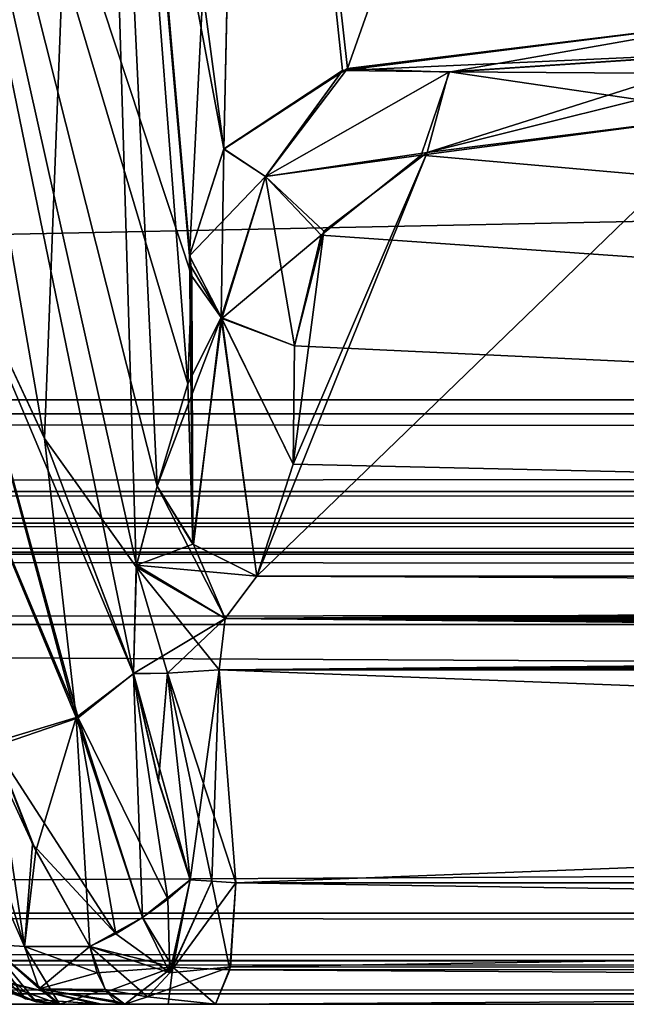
# Model space of a CAD drawing. Header units: inches. Extents: x -10 to 10, y -2.3 to 4.3.
# Tile 243 of 256: x -5.756 to -5.599, y -2.112 to -1.856. Entities that reach past the tile are written whole.
import ezdxf

# ---------------------------------------------------------------- set-up
doc = ezdxf.new("R2010")
doc.units = ezdxf.units.IN
doc.header["$LTSCALE"] = 65.185185
doc.header["$MEASUREMENT"] = 0
for name, color, linetype in [('100', 7, 'CONTINUOUS'), ('123', 7, 'CONTINUOUS'), ('12476', 7, 'CONTINUOUS'), ('12477', 7, 'CONTINUOUS'), ('12478', 7, 'CONTINUOUS'), ('12479', 7, 'CONTINUOUS'), ('12501', 7, 'CONTINUOUS'), ('12502', 7, 'CONTINUOUS'), ('12503', 7, 'CONTINUOUS'), ('28', 7, 'CONTINUOUS'), ('3832', 7, 'CONTINUOUS'), ('3870', 7, 'CONTINUOUS'), ('3887', 7, 'CONTINUOUS'), ('3888', 7, 'CONTINUOUS'), ('3889', 7, 'CONTINUOUS'), ('3895', 7, 'CONTINUOUS'), ('3896', 7, 'CONTINUOUS'), ('3897', 7, 'CONTINUOUS'), ('3898', 7, 'CONTINUOUS'), ('3899', 7, 'CONTINUOUS'), ('3900', 7, 'CONTINUOUS'), ('3901', 7, 'CONTINUOUS'), ('4296', 7, 'CONTINUOUS'), ('51', 7, 'CONTINUOUS'), ('6000', 7, 'CONTINUOUS'), ('6001', 7, 'CONTINUOUS'), ('6002', 7, 'CONTINUOUS'), ('6003', 7, 'CONTINUOUS'), ('6004', 7, 'CONTINUOUS'), ('6005', 7, 'CONTINUOUS'), ('6006', 7, 'CONTINUOUS'), ('6007', 7, 'CONTINUOUS'), ('6011', 7, 'CONTINUOUS'), ('6091', 7, 'CONTINUOUS'), ('6099', 7, 'CONTINUOUS'), ('6100', 7, 'CONTINUOUS'), ('6101', 7, 'CONTINUOUS'), ('6102', 7, 'CONTINUOUS'), ('6106', 7, 'CONTINUOUS'), ('6107', 7, 'CONTINUOUS'), ('6108', 7, 'CONTINUOUS'), ('6245', 7, 'CONTINUOUS'), ('6246', 7, 'CONTINUOUS'), ('6264', 7, 'CONTINUOUS'), ('6265', 7, 'CONTINUOUS'), ('6266', 7, 'CONTINUOUS'), ('6267', 7, 'CONTINUOUS'), ('6268', 7, 'CONTINUOUS'), ('6269', 7, 'CONTINUOUS'), ('6270', 7, 'CONTINUOUS'), ('6271', 7, 'CONTINUOUS'), ('8585', 7, 'CONTINUOUS'), ('8594', 7, 'CONTINUOUS'), ('8649', 7, 'CONTINUOUS')]:
    doc.layers.add(name, color=color, linetype=linetype)

msp = doc.modelspace()

# ---------------------------------------------------------------- linework, layer by layer
at = {"layer": '100', "linetype": 'Continuous'}
for points in [[(8.075, -1.95857, -4.05149), (8.075, -1.63343, -4.06853), (-8.075, -1.63343, -4.06853), (8.075, -1.95857, -4.05149)], [(8.075, -1.95857, -4.05149), (-8.075, -1.63343, -4.06853), (-8.075, -1.95857, -4.05149), (8.075, -1.95857, -4.05149)]]:
    msp.add_3dface(points, dxfattribs=at)
at = {"layer": '123', "linetype": 'Continuous'}
for points in [[(8.075, -1.97876, -4.04218), (8.075, -1.95857, -4.05149), (-8.075, -1.97876, -4.04218), (8.075, -1.97876, -4.04218)], [(8.075, -1.95857, -4.05149), (-8.075, -1.95857, -4.05149), (-8.075, -1.97876, -4.04218), (8.075, -1.95857, -4.05149)], [(8.075, -1.987, -4.02153), (8.075, -1.97876, -4.04218), (-8.075, -1.987, -4.02153), (8.075, -1.987, -4.02153)], [(-8.075, -1.987, -4.02153), (8.075, -1.97876, -4.04218), (-8.075, -1.97876, -4.04218), (-8.075, -1.987, -4.02153)]]:
    msp.add_3dface(points, dxfattribs=at)
at = {"layer": '12476', "linetype": 'Continuous'}
for points in [[(-7.49652, -2.10932, -3.78402), (7.49652, -2.10932, 3.78402), (7.49652, -2.10932, -3.78402), (-7.49652, -2.10932, -3.78402)], [(-7.49652, -2.10932, 3.78402), (7.49652, -2.10932, 3.78402), (-7.49652, -2.10932, -3.78402), (-7.49652, -2.10932, 3.78402)]]:
    msp.add_3dface(points, dxfattribs=at)
at = {"layer": '12477', "linetype": 'Continuous'}
for points in [[(-7.49652, -2.08831, 3.77031), (7.49652, -2.10058, 3.77428), (-7.49652, -2.10074, 3.77439), (-7.49652, -2.08831, 3.77031)], [(7.49652, -2.08831, 3.77031), (7.49652, -2.10058, 3.77428), (-7.49652, -2.08831, 3.77031), (7.49652, -2.08831, 3.77031)], [(7.49652, -2.10058, 3.77428), (7.49652, -2.10932, 3.78402), (-7.49652, -2.10074, 3.77439), (7.49652, -2.10058, 3.77428)], [(7.49652, -2.10932, 3.78402), (-7.49652, -2.10932, 3.78402), (-7.49652, -2.10074, 3.77439), (7.49652, -2.10932, 3.78402)]]:
    msp.add_3dface(points, dxfattribs=at)
at = {"layer": '12478', "linetype": 'Continuous'}
for points in [[(7.49489, -2.01331, 3.76638), (-7.49652, -2.08831, 3.77031), (-7.49489, -2.01331, 3.76638), (7.49489, -2.01331, 3.76638)], [(7.49489, -2.01331, 3.76638), (7.49652, -2.08831, 3.77031), (-7.49652, -2.08831, 3.77031), (7.49489, -2.01331, 3.76638)]]:
    msp.add_3dface(points, dxfattribs=at)
at = {"layer": '12479', "linetype": 'Continuous'}
for points in [[(-7.49488, -1.987, 3.79134), (7.49489, -1.99447, 3.77352), (-7.49489, -1.99512, 3.7729), (-7.49488, -1.987, 3.79134)], [(-7.49488, -1.987, 3.79134), (7.49488, -1.987, 3.79134), (7.49489, -1.99447, 3.77352), (-7.49488, -1.987, 3.79134)], [(7.49489, -1.99447, 3.77352), (7.49489, -2.01331, 3.76638), (-7.49489, -1.99512, 3.7729), (7.49489, -1.99447, 3.77352)], [(7.49489, -2.01331, 3.76638), (-7.49489, -2.01331, 3.76638), (-7.49489, -1.99512, 3.7729), (7.49489, -2.01331, 3.76638)]]:
    msp.add_3dface(points, dxfattribs=at)
at = {"layer": '12501', "linetype": 'Continuous'}
for points in [[(7.49652, -2.08831, -3.77031), (-7.49652, -2.10058, -3.77428), (7.49652, -2.10074, -3.77439), (7.49652, -2.08831, -3.77031)], [(-7.49652, -2.08831, -3.77031), (-7.49652, -2.10058, -3.77428), (7.49652, -2.08831, -3.77031), (-7.49652, -2.08831, -3.77031)], [(-7.49652, -2.10058, -3.77428), (-7.49652, -2.10932, -3.78402), (7.49652, -2.10074, -3.77439), (-7.49652, -2.10058, -3.77428)], [(-7.49652, -2.10932, -3.78402), (7.49652, -2.10932, -3.78402), (7.49652, -2.10074, -3.77439), (-7.49652, -2.10932, -3.78402)]]:
    msp.add_3dface(points, dxfattribs=at)
at = {"layer": '12502', "linetype": 'Continuous'}
for points in [[(-7.49489, -2.01331, -3.76638), (-7.49652, -2.08831, -3.77031), (7.49652, -2.08831, -3.77031), (-7.49489, -2.01331, -3.76638)], [(-7.49489, -2.01331, -3.76638), (7.49652, -2.08831, -3.77031), (7.49489, -2.01331, -3.76638), (-7.49489, -2.01331, -3.76638)]]:
    msp.add_3dface(points, dxfattribs=at)
at = {"layer": '12503', "linetype": 'Continuous'}
for points in [[(7.49488, -1.987, -3.79134), (-7.49488, -1.987, -3.79134), (-7.49489, -1.99447, -3.77352), (7.49488, -1.987, -3.79134)], [(7.49488, -1.987, -3.79134), (-7.49489, -1.99447, -3.77352), (7.49489, -1.99512, -3.7729), (7.49488, -1.987, -3.79134)], [(-7.49489, -1.99447, -3.77352), (-7.49489, -2.01331, -3.76638), (7.49489, -1.99512, -3.7729), (-7.49489, -1.99447, -3.77352)], [(-7.49489, -2.01331, -3.76638), (7.49489, -2.01331, -3.76638), (7.49489, -1.99512, -3.7729), (-7.49489, -2.01331, -3.76638)]]:
    msp.add_3dface(points, dxfattribs=at)
at = {"layer": '28', "linetype": 'Continuous'}
for points in [[(8.075, -1.987, -4.02153), (-8.075, -1.987, -4.02153), (8.04453, -1.987, -3.97741), (8.075, -1.987, -4.02153)], [(8.04453, -1.987, -3.97741), (-8.075, -1.987, -4.02153), (7.97221, -1.987, -3.8272), (8.04453, -1.987, -3.97741)], [(7.97221, -1.987, -3.8272), (-8.075, -1.987, -4.02153), (7.49488, -1.987, -3.79134), (7.97221, -1.987, -3.8272)], [(7.49488, -1.987, -3.79134), (-8.075, -1.987, -4.02153), (-7.49488, -1.987, -3.79134), (7.49488, -1.987, -3.79134)], [(-8.075, -1.987, 4.02153), (8.075, -1.987, 4.02153), (-8.04453, -1.987, 3.97741), (-8.075, -1.987, 4.02153)], [(-8.04453, -1.987, 3.97741), (8.075, -1.987, 4.02153), (-7.97221, -1.987, 3.8272), (-8.04453, -1.987, 3.97741)], [(-7.97221, -1.987, 3.8272), (8.075, -1.987, 4.02153), (-7.49488, -1.987, 3.79134), (-7.97221, -1.987, 3.8272)], [(-7.49488, -1.987, 3.79134), (8.075, -1.987, 4.02153), (7.49488, -1.987, 3.79134), (-7.49488, -1.987, 3.79134)]]:
    msp.add_3dface(points, dxfattribs=at)
at = {"layer": '3832', "linetype": 'Continuous'}
for points in [[(-8.075, -1.95857, 4.05149), (-8.075, -1.63343, 4.06853), (8.075, -1.63343, 4.06853), (-8.075, -1.95857, 4.05149)], [(8.075, -1.95857, 4.05149), (-8.075, -1.95857, 4.05149), (8.075, -1.63343, 4.06853), (8.075, -1.95857, 4.05149)]]:
    msp.add_3dface(points, dxfattribs=at)
at = {"layer": '3870', "linetype": 'Continuous'}
for points in [[(-5.74592, -2.112, -4.27614), (-5.76771, -2.112, 4.22419), (-5.79476, -2.112, -4.18415), (-5.74592, -2.112, -4.27614)], [(-5.73641, -2.112, 4.32359), (-5.76771, -2.112, 4.22419), (-5.74592, -2.112, -4.27614), (-5.73641, -2.112, 4.32359)], [(-5.74592, -2.112, 4.42786), (-5.73641, -2.112, 4.32359), (-5.72893, -2.112, 4.43416), (-5.74592, -2.112, 4.42786)], [(-5.73485, -2.112, -4.352), (-5.73641, -2.112, 4.32359), (-5.74592, -2.112, -4.27614), (-5.73485, -2.112, -4.352)], [(-5.74592, -2.112, -4.42785), (-5.72893, -2.112, -4.43416), (-5.73485, -2.112, -4.352), (-5.74592, -2.112, -4.42785)], [(-5.72893, -2.112, 4.43416), (-5.73641, -2.112, 4.32359), (-5.72893, -2.112, -4.43416), (-5.72893, -2.112, 4.43416)], [(-5.72893, -2.112, -4.43416), (-5.73641, -2.112, 4.32359), (-5.73485, -2.112, -4.352), (-5.72893, -2.112, -4.43416)], [(-5.71765, -2.112, 4.42807), (-5.72893, -2.112, 4.43416), (-5.71765, -2.112, -4.42807), (-5.71765, -2.112, 4.42807)], [(-5.71765, -2.112, -4.42807), (-5.72893, -2.112, 4.43416), (-5.72893, -2.112, -4.43416), (-5.71765, -2.112, -4.42807)], [(-5.70533, -2.112, 4.42451), (-5.71765, -2.112, 4.42807), (-5.70533, -2.112, -4.42451), (-5.70533, -2.112, 4.42451)], [(-5.70533, -2.112, -4.42451), (-5.71765, -2.112, 4.42807), (-5.71765, -2.112, -4.42807), (-5.70533, -2.112, -4.42451)], [(-4.26395, -2.112, 4.17036), (-5.70533, -2.112, 4.42451), (-4.26395, -2.112, -4.17036), (-4.26395, -2.112, 4.17036)], [(-4.26395, -2.112, -4.17036), (-5.70533, -2.112, 4.42451), (-5.70533, -2.112, -4.42451), (-4.26395, -2.112, -4.17036)]]:
    msp.add_3dface(points, dxfattribs=at)
at = {"layer": '3887', "linetype": 'Continuous'}
for points in [[(-5.74592, -2.112, -4.27614), (-5.79476, -2.112, -4.18415), (-5.76833, -2.10412, -4.2726), (-5.74592, -2.112, -4.27614)], [(-5.76361, -2.10565, -4.42257), (-5.74592, -2.112, -4.27614), (-5.76833, -2.10412, -4.2726), (-5.76361, -2.10565, -4.42257)], [(-5.73485, -2.112, -4.352), (-5.74592, -2.112, -4.27614), (-5.76361, -2.10565, -4.42257), (-5.73485, -2.112, -4.352)], [(-5.75478, -2.11054, -4.42521), (-5.73485, -2.112, -4.352), (-5.76361, -2.10565, -4.42257), (-5.75478, -2.11054, -4.42521)], [(-5.74592, -2.112, -4.42785), (-5.73485, -2.112, -4.352), (-5.75478, -2.11054, -4.42521), (-5.74592, -2.112, -4.42785)]]:
    msp.add_3dface(points, dxfattribs=at)
at = {"layer": '3888', "linetype": 'Continuous'}
for points in [[(-5.75478, -2.11054, -4.42521), (-5.76361, -2.10565, -4.42257), (-5.77132, -2.09388, -4.43851), (-5.75478, -2.11054, -4.42521)], [(-5.76438, -2.0964, -4.44662), (-5.75478, -2.11054, -4.42521), (-5.77132, -2.09388, -4.43851), (-5.76438, -2.0964, -4.44662)], [(-5.74592, -2.112, -4.42785), (-5.75478, -2.11054, -4.42521), (-5.76438, -2.0964, -4.44662), (-5.74592, -2.112, -4.42785)], [(-5.75496, -2.097, -4.45221), (-5.74592, -2.112, -4.42785), (-5.76438, -2.0964, -4.44662), (-5.75496, -2.097, -4.45221)], [(-5.74592, -2.112, -4.42785), (-5.75496, -2.097, -4.45221), (-5.75113, -2.108, -4.44189), (-5.74592, -2.112, -4.42785)]]:
    msp.add_3dface(points, dxfattribs=at)
at = {"layer": '3889', "linetype": 'Continuous'}
for points in [[(-5.75496, -2.097, -4.45221), (-5.76438, -2.0964, -4.44662), (-5.83003, -1.92578, -4.52211), (-5.75496, -2.097, -4.45221)], [(-5.78198, -2.00733, -4.4974), (-5.75496, -2.097, -4.45221), (-5.83003, -1.92578, -4.52211), (-5.78198, -2.00733, -4.4974)]]:
    msp.add_3dface(points, dxfattribs=at)
at = {"layer": '3895', "linetype": 'Continuous'}
for points in [[(-5.75496, -2.097, -4.45221), (-5.78198, -2.00733, -4.4974), (-5.75204, -2.07213, -4.46861), (-5.75496, -2.097, -4.45221)], [(-5.75204, -2.07213, -4.46861), (-5.78198, -2.00733, -4.4974), (-5.76308, -2.04398, -4.48185), (-5.75204, -2.07213, -4.46861)], [(-5.73797, -2.097, -4.45852), (-5.75496, -2.097, -4.45221), (-5.75204, -2.07213, -4.46861), (-5.73797, -2.097, -4.45852)]]:
    msp.add_3dface(points, dxfattribs=at)
at = {"layer": '3896', "linetype": 'Continuous'}
for points in [[(-5.75113, -2.108, -4.44189), (-5.75496, -2.097, -4.45221), (-5.73611, -2.10379, -4.45349), (-5.75113, -2.108, -4.44189)], [(-5.75496, -2.097, -4.45221), (-5.73797, -2.097, -4.45852), (-5.73611, -2.10379, -4.45349), (-5.75496, -2.097, -4.45221)], [(-5.73365, -2.10876, -4.44688), (-5.75113, -2.108, -4.44189), (-5.73611, -2.10379, -4.45349), (-5.73365, -2.10876, -4.44688)], [(-5.72893, -2.112, -4.43416), (-5.74592, -2.112, -4.42785), (-5.75113, -2.108, -4.44189), (-5.72893, -2.112, -4.43416)], [(-5.72893, -2.112, -4.43416), (-5.75113, -2.108, -4.44189), (-5.73136, -2.11118, -4.4407), (-5.72893, -2.112, -4.43416)], [(-5.73136, -2.11118, -4.4407), (-5.75113, -2.108, -4.44189), (-5.73365, -2.10876, -4.44688), (-5.73136, -2.11118, -4.4407)]]:
    msp.add_3dface(points, dxfattribs=at)
at = {"layer": '3897', "linetype": 'Continuous'}
for points in [[(-5.7243, -2.08944, -4.46286), (-5.71199, -2.0797, -4.45881), (-5.71647, -2.10239, -4.4523), (-5.7243, -2.08944, -4.46286)], [(-5.73797, -2.097, -4.45852), (-5.7243, -2.08944, -4.46286), (-5.71647, -2.10239, -4.4523), (-5.73797, -2.097, -4.45852)], [(-5.73611, -2.10379, -4.45349), (-5.73797, -2.097, -4.45852), (-5.71647, -2.10239, -4.4523), (-5.73611, -2.10379, -4.45349)], [(-5.73365, -2.10876, -4.44688), (-5.73611, -2.10379, -4.45349), (-5.71647, -2.10239, -4.4523), (-5.73365, -2.10876, -4.44688)], [(-5.72893, -2.112, -4.43416), (-5.73365, -2.10876, -4.44688), (-5.71647, -2.10239, -4.4523), (-5.72893, -2.112, -4.43416)], [(-5.72893, -2.112, -4.43416), (-5.73136, -2.11118, -4.4407), (-5.73365, -2.10876, -4.44688), (-5.72893, -2.112, -4.43416)]]:
    msp.add_3dface(points, dxfattribs=at)
at = {"layer": '3898', "linetype": 'Continuous'}
for points in [[(-5.7267, -2.02619, -4.46952), (-5.7243, -2.08944, -4.46286), (-5.74158, -2.03748, -4.48342), (-5.7267, -2.02619, -4.46952)], [(-5.71199, -2.0797, -4.45881), (-5.7243, -2.08944, -4.46286), (-5.7267, -2.02619, -4.46952), (-5.71199, -2.0797, -4.45881)], [(-5.72015, -2.0541, -4.46345), (-5.71199, -2.0797, -4.45881), (-5.7267, -2.02619, -4.46952), (-5.72015, -2.0541, -4.46345)], [(-5.75204, -2.07213, -4.46861), (-5.76308, -2.04398, -4.48185), (-5.74158, -2.03748, -4.48342), (-5.75204, -2.07213, -4.46861)], [(-5.73797, -2.097, -4.45852), (-5.75204, -2.07213, -4.46861), (-5.74158, -2.03748, -4.48342), (-5.73797, -2.097, -4.45852)], [(-5.7243, -2.08944, -4.46286), (-5.73797, -2.097, -4.45852), (-5.74158, -2.03748, -4.48342), (-5.7243, -2.08944, -4.46286)]]:
    msp.add_3dface(points, dxfattribs=at)
at = {"layer": '3899', "linetype": 'Continuous'}
for points in [[(-5.70446, -2.02515, -4.45184), (-5.71199, -2.0797, -4.45881), (-5.71788, -2.02596, -4.45794), (-5.70446, -2.02515, -4.45184)], [(-5.70633, -2.08002, -4.45578), (-5.71199, -2.0797, -4.45881), (-5.70446, -2.02515, -4.45184), (-5.70633, -2.08002, -4.45578)], [(-5.70013, -2.08043, -4.45402), (-5.70633, -2.08002, -4.45578), (-5.70446, -2.02515, -4.45184), (-5.70013, -2.08043, -4.45402)], [(-5.72015, -2.0541, -4.46345), (-5.7267, -2.02619, -4.46952), (-5.71788, -2.02596, -4.45794), (-5.72015, -2.0541, -4.46345)], [(-5.71199, -2.0797, -4.45881), (-5.72015, -2.0541, -4.46345), (-5.71788, -2.02596, -4.45794), (-5.71199, -2.0797, -4.45881)]]:
    msp.add_3dface(points, dxfattribs=at)
at = {"layer": '3900', "linetype": 'Continuous'}
for points in [[(-5.71647, -2.10239, -4.4523), (-5.71199, -2.0797, -4.45881), (-5.70633, -2.08002, -4.45578), (-5.71647, -2.10239, -4.4523)], [(-5.71647, -2.10239, -4.4523), (-5.70633, -2.08002, -4.45578), (-5.70162, -2.10303, -4.44558), (-5.71647, -2.10239, -4.4523)], [(-5.70633, -2.08002, -4.45578), (-5.70013, -2.08043, -4.45402), (-5.70162, -2.10303, -4.44558), (-5.70633, -2.08002, -4.45578)], [(-5.71765, -2.112, -4.42807), (-5.72893, -2.112, -4.43416), (-5.71647, -2.10239, -4.4523), (-5.71765, -2.112, -4.42807)], [(-5.70533, -2.112, -4.42451), (-5.71765, -2.112, -4.42807), (-5.71647, -2.10239, -4.4523), (-5.70533, -2.112, -4.42451)], [(-5.70533, -2.112, -4.42451), (-5.71647, -2.10239, -4.4523), (-5.70162, -2.10303, -4.44558), (-5.70533, -2.112, -4.42451)]]:
    msp.add_3dface(points, dxfattribs=at)
at = {"layer": '3901', "linetype": 'Continuous'}
for points in [[(-5.70162, -2.10303, -4.44558), (-5.70013, -2.08043, -4.45402), (-4.26011, -2.10226, -4.19214), (-5.70162, -2.10303, -4.44558)], [(-4.26011, -2.10226, -4.19214), (-5.70013, -2.08043, -4.45402), (-4.25875, -2.08043, -4.19986), (-4.26011, -2.10226, -4.19214)], [(-4.26395, -2.112, -4.17036), (-5.70162, -2.10303, -4.44558), (-4.26011, -2.10226, -4.19214), (-4.26395, -2.112, -4.17036)], [(-4.26395, -2.112, -4.17036), (-5.70533, -2.112, -4.42451), (-5.70162, -2.10303, -4.44558), (-4.26395, -2.112, -4.17036)]]:
    msp.add_3dface(points, dxfattribs=at)
at = {"layer": '4296', "linetype": 'Continuous'}
for points in [[(-5.71213, -1.91757, -4.34366), (-5.72478, -1.77507, -4.33903), (-5.6977, -1.63195, -4.22234), (-5.71213, -1.91757, -4.34366)], [(-5.71213, -1.91757, -4.34366), (-5.6977, -1.63195, -4.22234), (-5.70324, -1.88984, -4.28053), (-5.71213, -1.91757, -4.34366)], [(-5.70324, -1.88984, -4.28053), (-5.6977, -1.63195, -4.22234), (-5.67107, -1.86894, -4.22944), (-5.70324, -1.88984, -4.28053)], [(-5.6977, -1.63195, -4.22234), (-5.58789, -1.63343, -4.17492), (-5.67107, -1.86894, -4.22944), (-5.6977, -1.63195, -4.22234)], [(-5.58789, -1.63343, -4.17492), (-5.56777, -1.85623, -4.1866), (-5.67107, -1.86894, -4.22944), (-5.58789, -1.63343, -4.17492)]]:
    msp.add_3dface(points, dxfattribs=at)
at = {"layer": '51', "linetype": 'Continuous'}
for points in [[(-8.075, -1.97876, 4.04218), (-8.075, -1.95857, 4.05149), (8.075, -1.97876, 4.04218), (-8.075, -1.97876, 4.04218)], [(8.075, -1.97876, 4.04218), (-8.075, -1.95857, 4.05149), (8.075, -1.95857, 4.05149), (8.075, -1.97876, 4.04218)], [(8.075, -1.987, 4.02153), (-8.075, -1.987, 4.02153), (-8.075, -1.97876, 4.04218), (8.075, -1.987, 4.02153)], [(8.075, -1.987, 4.02153), (-8.075, -1.97876, 4.04218), (8.075, -1.97876, 4.04218), (8.075, -1.987, 4.02153)]]:
    msp.add_3dface(points, dxfattribs=at)
at = {"layer": '6000', "linetype": 'Continuous'}
for points in [[(-4.26024, -2.10303, 4.19143), (-4.25875, -2.08043, 4.19986), (-5.70149, -2.10226, 4.4463), (-4.26024, -2.10303, 4.19143)], [(-5.70149, -2.10226, 4.4463), (-4.25875, -2.08043, 4.19986), (-5.70013, -2.08043, 4.45402), (-5.70149, -2.10226, 4.4463)], [(-5.70533, -2.112, 4.42451), (-4.26024, -2.10303, 4.19143), (-5.70149, -2.10226, 4.4463), (-5.70533, -2.112, 4.42451)], [(-5.70533, -2.112, 4.42451), (-4.26395, -2.112, 4.17036), (-4.26024, -2.10303, 4.19143), (-5.70533, -2.112, 4.42451)]]:
    msp.add_3dface(points, dxfattribs=at)
at = {"layer": '6001', "linetype": 'Continuous'}
for points in [[(-5.71199, -2.0797, 4.45881), (-5.71727, -2.10383, 4.45112), (-5.70633, -2.08002, 4.45578), (-5.71199, -2.0797, 4.45881)], [(-5.71727, -2.10383, 4.45112), (-5.70013, -2.08043, 4.45402), (-5.70633, -2.08002, 4.45578), (-5.71727, -2.10383, 4.45112)], [(-5.70149, -2.10226, 4.4463), (-5.70013, -2.08043, 4.45402), (-5.71727, -2.10383, 4.45112), (-5.70149, -2.10226, 4.4463)], [(-5.70533, -2.112, 4.42451), (-5.70149, -2.10226, 4.4463), (-5.72299, -2.1101, 4.44283), (-5.70533, -2.112, 4.42451)], [(-5.72299, -2.1101, 4.44283), (-5.70149, -2.10226, 4.4463), (-5.71727, -2.10383, 4.45112), (-5.72299, -2.1101, 4.44283)], [(-5.72893, -2.112, 4.43416), (-5.70533, -2.112, 4.42451), (-5.72299, -2.1101, 4.44283), (-5.72893, -2.112, 4.43416)], [(-5.72893, -2.112, 4.43416), (-5.71765, -2.112, 4.42807), (-5.70533, -2.112, 4.42451), (-5.72893, -2.112, 4.43416)]]:
    msp.add_3dface(points, dxfattribs=at)
at = {"layer": '6002', "linetype": 'Continuous'}
for points in [[(-5.71727, -2.10383, 4.45112), (-5.71199, -2.0797, 4.45881), (-5.71772, -2.08466, 4.46186), (-5.71727, -2.10383, 4.45112)], [(-5.7243, -2.08944, 4.46286), (-5.71727, -2.10383, 4.45112), (-5.71772, -2.08466, 4.46186), (-5.7243, -2.08944, 4.46286)], [(-5.73122, -2.09365, 4.46171), (-5.71727, -2.10383, 4.45112), (-5.7243, -2.08944, 4.46286), (-5.73122, -2.09365, 4.46171)], [(-5.73797, -2.097, 4.45852), (-5.71727, -2.10383, 4.45112), (-5.73122, -2.09365, 4.46171), (-5.73797, -2.097, 4.45852)], [(-5.72299, -2.1101, 4.44283), (-5.71727, -2.10383, 4.45112), (-5.73797, -2.097, 4.45852), (-5.72299, -2.1101, 4.44283)], [(-5.72299, -2.1101, 4.44283), (-5.73797, -2.097, 4.45852), (-5.73402, -2.10819, 4.44787), (-5.72299, -2.1101, 4.44283)], [(-5.72893, -2.112, 4.43416), (-5.72299, -2.1101, 4.44283), (-5.73402, -2.10819, 4.44787), (-5.72893, -2.112, 4.43416)]]:
    msp.add_3dface(points, dxfattribs=at)
at = {"layer": '6003', "linetype": 'Continuous'}
for points in [[(-5.74104, -2.03755, 4.48313), (-5.71772, -2.08466, 4.46186), (-5.72671, -2.02604, 4.46951), (-5.74104, -2.03755, 4.48313)], [(-5.71772, -2.08466, 4.46186), (-5.71199, -2.0797, 4.45881), (-5.72671, -2.02604, 4.46951), (-5.71772, -2.08466, 4.46186)], [(-5.72671, -2.02604, 4.46951), (-5.71199, -2.0797, 4.45881), (-5.72021, -2.05386, 4.4635), (-5.72671, -2.02604, 4.46951)], [(-5.76273, -2.04501, 4.48135), (-5.73122, -2.09365, 4.46171), (-5.74104, -2.03755, 4.48313), (-5.76273, -2.04501, 4.48135)], [(-5.73122, -2.09365, 4.46171), (-5.7243, -2.08944, 4.46286), (-5.74104, -2.03755, 4.48313), (-5.73122, -2.09365, 4.46171)], [(-5.7243, -2.08944, 4.46286), (-5.71772, -2.08466, 4.46186), (-5.74104, -2.03755, 4.48313), (-5.7243, -2.08944, 4.46286)], [(-5.75294, -2.07044, 4.46932), (-5.73122, -2.09365, 4.46171), (-5.76273, -2.04501, 4.48135), (-5.75294, -2.07044, 4.46932)], [(-5.73797, -2.097, 4.45852), (-5.73122, -2.09365, 4.46171), (-5.75294, -2.07044, 4.46932), (-5.73797, -2.097, 4.45852)]]:
    msp.add_3dface(points, dxfattribs=at)
at = {"layer": '6004', "linetype": 'Continuous'}
for points in [[(-5.75496, -2.097, 4.45221), (-5.76273, -2.04501, 4.48135), (-5.78218, -2.00679, 4.49767), (-5.75496, -2.097, 4.45221)], [(-5.75294, -2.07044, 4.46932), (-5.76273, -2.04501, 4.48135), (-5.75496, -2.097, 4.45221), (-5.75294, -2.07044, 4.46932)], [(-5.73797, -2.097, 4.45852), (-5.75294, -2.07044, 4.46932), (-5.75496, -2.097, 4.45221), (-5.73797, -2.097, 4.45852)]]:
    msp.add_3dface(points, dxfattribs=at)
at = {"layer": '6005', "linetype": 'Continuous'}
for points in [[(-5.73797, -2.097, 4.45852), (-5.75496, -2.097, 4.45221), (-5.75113, -2.10799, 4.44191), (-5.73797, -2.097, 4.45852)], [(-5.73402, -2.10819, 4.44787), (-5.73797, -2.097, 4.45852), (-5.75113, -2.10799, 4.44191), (-5.73402, -2.10819, 4.44787)], [(-5.74592, -2.112, 4.42786), (-5.73402, -2.10819, 4.44787), (-5.75113, -2.10799, 4.44191), (-5.74592, -2.112, 4.42786)], [(-5.74592, -2.112, 4.42786), (-5.72893, -2.112, 4.43416), (-5.73402, -2.10819, 4.44787), (-5.74592, -2.112, 4.42786)]]:
    msp.add_3dface(points, dxfattribs=at)
at = {"layer": '6006', "linetype": 'Continuous'}
for points in [[(-5.76435, -2.09641, 4.44664), (-5.77132, -2.09388, 4.43851), (-5.75193, -2.11134, 4.42606), (-5.76435, -2.09641, 4.44664)], [(-5.75193, -2.11134, 4.42606), (-5.77132, -2.09388, 4.43851), (-5.75748, -2.10947, 4.4244), (-5.75193, -2.11134, 4.42606)], [(-5.74592, -2.112, 4.42786), (-5.75113, -2.10799, 4.44191), (-5.76435, -2.09641, 4.44664), (-5.74592, -2.112, 4.42786)], [(-5.74592, -2.112, 4.42786), (-5.76435, -2.09641, 4.44664), (-5.75193, -2.11134, 4.42606), (-5.74592, -2.112, 4.42786)], [(-5.75113, -2.10799, 4.44191), (-5.75496, -2.097, 4.45221), (-5.76435, -2.09641, 4.44664), (-5.75113, -2.10799, 4.44191)]]:
    msp.add_3dface(points, dxfattribs=at)
at = {"layer": '6007', "linetype": 'Continuous'}
for points in [[(-5.75496, -2.097, 4.45221), (-5.78218, -2.00679, 4.49767), (-5.83004, -1.92578, 4.52209), (-5.75496, -2.097, 4.45221)], [(-5.76435, -2.09641, 4.44664), (-5.75496, -2.097, 4.45221), (-5.83004, -1.92578, 4.52209), (-5.76435, -2.09641, 4.44664)]]:
    msp.add_3dface(points, dxfattribs=at)
at = {"layer": '6011', "linetype": 'Continuous'}
for points in [[(-5.76771, -2.112, 4.22419), (-5.73641, -2.112, 4.32359), (-5.76833, -2.10412, 4.2726), (-5.76771, -2.112, 4.22419)], [(-5.73641, -2.112, 4.32359), (-5.74592, -2.112, 4.42786), (-5.76833, -2.10412, 4.2726), (-5.73641, -2.112, 4.32359)], [(-5.74592, -2.112, 4.42786), (-5.75193, -2.11134, 4.42606), (-5.76833, -2.10412, 4.2726), (-5.74592, -2.112, 4.42786)], [(-5.75193, -2.11134, 4.42606), (-5.75748, -2.10947, 4.4244), (-5.76833, -2.10412, 4.2726), (-5.75193, -2.11134, 4.42606)]]:
    msp.add_3dface(points, dxfattribs=at)
at = {"layer": '6091', "linetype": 'Continuous'}
for points in [[(-5.80751, -1.63239, -4.53127), (-5.73696, -1.63239, -4.352), (-5.77674, -1.90739, -4.5325), (-5.80751, -1.63239, -4.53127)], [(-5.77674, -1.90739, -4.5325), (-5.73696, -1.63239, -4.352), (-5.74978, -1.96499, -4.50279), (-5.77674, -1.90739, -4.5325)], [(-5.74978, -1.96499, -4.50279), (-5.73696, -1.63239, -4.352), (-5.72599, -1.99838, -4.46144), (-5.74978, -1.96499, -4.50279)], [(-5.72478, -1.77507, -4.33903), (-5.71213, -1.91757, -4.34366), (-5.73711, -1.63239, -4.34319), (-5.72478, -1.77507, -4.33903)], [(-5.73711, -1.63239, -4.34319), (-5.71213, -1.91757, -4.34366), (-5.71181, -1.92022, -4.34783), (-5.73711, -1.63239, -4.34319)], [(-5.73696, -1.63239, -4.352), (-5.73711, -1.63239, -4.34319), (-5.71155, -1.92287, -4.352), (-5.73696, -1.63239, -4.352)], [(-5.71155, -1.92287, -4.352), (-5.73711, -1.63239, -4.34319), (-5.71181, -1.92022, -4.34783), (-5.71155, -1.92287, -4.352)], [(-5.72599, -1.99838, -4.46144), (-5.73696, -1.63239, -4.352), (-5.7205, -1.97737, -4.44065), (-5.72599, -1.99838, -4.46144)], [(-5.7205, -1.97737, -4.44065), (-5.73696, -1.63239, -4.352), (-5.71258, -1.95084, -4.39684), (-5.7205, -1.97737, -4.44065)], [(-5.71258, -1.95084, -4.39684), (-5.73696, -1.63239, -4.352), (-5.71155, -1.92287, -4.352), (-5.71258, -1.95084, -4.39684)], [(-5.7267, -2.02619, -4.46952), (-5.74978, -1.96499, -4.50279), (-5.72599, -1.99838, -4.46144), (-5.7267, -2.02619, -4.46952)]]:
    msp.add_3dface(points, dxfattribs=at)
at = {"layer": '6099', "linetype": 'Continuous'}
for points in [[(-5.77674, -1.90739, -4.5325), (-5.74158, -2.03748, -4.48342), (-5.79118, -1.91803, -4.54125), (-5.77674, -1.90739, -4.5325)], [(-5.74158, -2.03748, -4.48342), (-5.77674, -1.90739, -4.5325), (-5.74978, -1.96499, -4.50279), (-5.74158, -2.03748, -4.48342)], [(-5.74158, -2.03748, -4.48342), (-5.76308, -2.04398, -4.48185), (-5.79118, -1.91803, -4.54125), (-5.74158, -2.03748, -4.48342)], [(-5.7267, -2.02619, -4.46952), (-5.74158, -2.03748, -4.48342), (-5.74978, -1.96499, -4.50279), (-5.7267, -2.02619, -4.46952)]]:
    msp.add_3dface(points, dxfattribs=at)
at = {"layer": '6100', "linetype": 'Continuous'}
for points in [[(-5.72599, -1.99838, -4.46144), (-5.7205, -1.97737, -4.44065), (-5.7029, -2.01175, -4.44754), (-5.72599, -1.99838, -4.46144)], [(-5.7029, -2.01175, -4.44754), (-5.7205, -1.97737, -4.44065), (-5.71109, -1.99259, -4.43492), (-5.7029, -2.01175, -4.44754)], [(-5.69462, -2.00074, -4.43491), (-5.7029, -2.01175, -4.44754), (-5.71109, -1.99259, -4.43492), (-5.69462, -2.00074, -4.43491)], [(-5.71788, -2.02596, -4.45794), (-5.7267, -2.02619, -4.46952), (-5.72599, -1.99838, -4.46144), (-5.71788, -2.02596, -4.45794)], [(-5.70446, -2.02515, -4.45184), (-5.71788, -2.02596, -4.45794), (-5.72599, -1.99838, -4.46144), (-5.70446, -2.02515, -4.45184)], [(-5.70446, -2.02515, -4.45184), (-5.72599, -1.99838, -4.46144), (-5.7029, -2.01175, -4.44754), (-5.70446, -2.02515, -4.45184)]]:
    msp.add_3dface(points, dxfattribs=at)
at = {"layer": '6101', "linetype": 'Continuous'}
for points in [[(-5.7029, -2.01175, -4.44754), (-5.69462, -2.00074, -4.43491), (-4.34863, -2.00686, -4.20518), (-5.7029, -2.01175, -4.44754)], [(-4.34863, -2.00686, -4.20518), (-5.69462, -2.00074, -4.43491), (-4.40816, -2.00074, -4.20808), (-4.34863, -2.00686, -4.20518)], [(-4.31405, -2.01175, -4.20265), (-5.7029, -2.01175, -4.44754), (-4.34863, -2.00686, -4.20518), (-4.31405, -2.01175, -4.20265)], [(-5.70446, -2.02515, -4.45184), (-5.7029, -2.01175, -4.44754), (-4.25902, -2.02515, -4.19697), (-5.70446, -2.02515, -4.45184)], [(-4.25902, -2.02515, -4.19697), (-5.7029, -2.01175, -4.44754), (-4.26513, -2.0213, -4.19759), (-4.25902, -2.02515, -4.19697)], [(-4.26513, -2.0213, -4.19759), (-5.7029, -2.01175, -4.44754), (-4.27273, -2.01913, -4.19844), (-4.26513, -2.0213, -4.19759)], [(-4.27273, -2.01913, -4.19844), (-5.7029, -2.01175, -4.44754), (-4.28054, -2.01745, -4.19932), (-4.27273, -2.01913, -4.19844)], [(-4.28054, -2.01745, -4.19932), (-5.7029, -2.01175, -4.44754), (-4.29324, -2.0151, -4.20067), (-4.28054, -2.01745, -4.19932)], [(-4.29324, -2.0151, -4.20067), (-5.7029, -2.01175, -4.44754), (-4.31405, -2.01175, -4.20265), (-4.29324, -2.0151, -4.20067)]]:
    msp.add_3dface(points, dxfattribs=at)
at = {"layer": '6102', "linetype": 'Continuous'}
for points in [[(-5.70013, -2.08043, -4.45402), (-5.70446, -2.02515, -4.45184), (-4.25902, -2.02515, -4.19697), (-5.70013, -2.08043, -4.45402)], [(-4.25875, -2.08043, -4.19986), (-5.70013, -2.08043, -4.45402), (-4.25902, -2.02515, -4.19697), (-4.25875, -2.08043, -4.19986)]]:
    msp.add_3dface(points, dxfattribs=at)
at = {"layer": '6106', "linetype": 'Continuous'}
for points in [[(-5.67107, -1.86894, -4.22944), (-5.56777, -1.85623, -4.1866), (-5.64478, -1.86984, -4.21068), (-5.67107, -1.86894, -4.22944)], [(-5.56777, -1.85623, -4.1866), (-5.56867, -1.86481, -4.18834), (-5.64478, -1.86984, -4.21068), (-5.56777, -1.85623, -4.1866)], [(-5.56867, -1.86481, -4.18834), (-5.56927, -1.87046, -4.1911), (-5.65044, -1.89071, -4.23361), (-5.56867, -1.86481, -4.18834)], [(-5.64478, -1.86984, -4.21068), (-5.56867, -1.86481, -4.18834), (-5.65044, -1.89071, -4.23361), (-5.64478, -1.86984, -4.21068)], [(-5.70324, -1.88984, -4.28053), (-5.67107, -1.86894, -4.22944), (-5.69241, -1.89699, -4.26684), (-5.70324, -1.88984, -4.28053)], [(-5.67107, -1.86894, -4.22944), (-5.64478, -1.86984, -4.21068), (-5.69241, -1.89699, -4.26684), (-5.67107, -1.86894, -4.22944)], [(-5.69241, -1.89699, -4.26684), (-5.64478, -1.86984, -4.21068), (-5.65044, -1.89071, -4.23361), (-5.69241, -1.89699, -4.26684)], [(-5.56927, -1.87046, -4.1911), (-5.57038, -1.88064, -4.20178), (-5.65044, -1.89071, -4.23361), (-5.56927, -1.87046, -4.1911)], [(-5.71213, -1.91757, -4.34366), (-5.70324, -1.88984, -4.28053), (-5.70393, -1.93363, -4.33375), (-5.71213, -1.91757, -4.34366)], [(-5.70324, -1.88984, -4.28053), (-5.69241, -1.89699, -4.26684), (-5.70393, -1.93363, -4.33375), (-5.70324, -1.88984, -4.28053)], [(-5.67725, -1.9112, -4.27438), (-5.69241, -1.89699, -4.26684), (-5.65044, -1.89071, -4.23361), (-5.67725, -1.9112, -4.27438)], [(-5.70393, -1.93363, -4.33375), (-5.69241, -1.89699, -4.26684), (-5.68486, -1.94094, -4.32802), (-5.70393, -1.93363, -4.33375)], [(-5.68486, -1.94094, -4.32802), (-5.69241, -1.89699, -4.26684), (-5.67725, -1.9112, -4.27438), (-5.68486, -1.94094, -4.32802)]]:
    msp.add_3dface(points, dxfattribs=at)
at = {"layer": '6107', "linetype": 'Continuous'}
for points in [[(-5.71181, -1.92022, -4.34783), (-5.71213, -1.91757, -4.34366), (-5.70393, -1.93363, -4.33375), (-5.71181, -1.92022, -4.34783)], [(-5.71155, -1.92287, -4.352), (-5.71181, -1.92022, -4.34783), (-5.70393, -1.93363, -4.33375), (-5.71155, -1.92287, -4.352)], [(-5.71258, -1.95084, -4.39684), (-5.71155, -1.92287, -4.352), (-5.70393, -1.93363, -4.33375), (-5.71258, -1.95084, -4.39684)], [(-5.7205, -1.97737, -4.44065), (-5.71258, -1.95084, -4.39684), (-5.70393, -1.93363, -4.33375), (-5.7205, -1.97737, -4.44065)], [(-5.71109, -1.99259, -4.43492), (-5.7205, -1.97737, -4.44065), (-5.70393, -1.93363, -4.33375), (-5.71109, -1.99259, -4.43492)], [(-5.69462, -2.00074, -4.43491), (-5.71109, -1.99259, -4.43492), (-5.70393, -1.93363, -4.33375), (-5.69462, -2.00074, -4.43491)], [(-5.69462, -2.00074, -4.43491), (-5.70393, -1.93363, -4.33375), (-5.68519, -1.97167, -4.38214), (-5.69462, -2.00074, -4.43491)], [(-5.70393, -1.93363, -4.33375), (-5.68486, -1.94094, -4.32802), (-5.68519, -1.97167, -4.38214), (-5.70393, -1.93363, -4.33375)]]:
    msp.add_3dface(points, dxfattribs=at)
at = {"layer": '6108', "linetype": 'Continuous'}
for points in [[(-4.40816, -2.00074, -4.20808), (-5.69462, -2.00074, -4.43491), (-5.57038, -1.88064, -4.20178), (-4.40816, -2.00074, -4.20808)], [(-5.57038, -1.88064, -4.20178), (-5.69462, -2.00074, -4.43491), (-5.65044, -1.89071, -4.23361), (-5.57038, -1.88064, -4.20178)], [(-5.65044, -1.89071, -4.23361), (-5.69462, -2.00074, -4.43491), (-5.68519, -1.97167, -4.38214), (-5.65044, -1.89071, -4.23361)], [(-5.67725, -1.9112, -4.27438), (-5.65044, -1.89071, -4.23361), (-5.68519, -1.97167, -4.38214), (-5.67725, -1.9112, -4.27438)], [(-5.68486, -1.94094, -4.32802), (-5.67725, -1.9112, -4.27438), (-5.68519, -1.97167, -4.38214), (-5.68486, -1.94094, -4.32802)]]:
    msp.add_3dface(points, dxfattribs=at)
at = {"layer": '6245', "linetype": 'Continuous'}
for points in [[(-5.73696, -1.63239, 4.352), (-5.80751, -1.63239, 4.53127), (-5.71155, -1.92287, 4.352), (-5.73696, -1.63239, 4.352)], [(-5.72671, -2.02604, 4.46951), (-5.80751, -1.63239, 4.53127), (-5.74995, -1.9646, 4.50299), (-5.72671, -2.02604, 4.46951)], [(-5.80751, -1.63239, 4.53127), (-5.72671, -2.02604, 4.46951), (-5.72592, -1.99792, 4.46116), (-5.80751, -1.63239, 4.53127)], [(-5.74995, -1.9646, 4.50299), (-5.80751, -1.63239, 4.53127), (-5.77674, -1.90739, 4.5325), (-5.74995, -1.9646, 4.50299)], [(-5.71155, -1.92287, 4.352), (-5.80751, -1.63239, 4.53127), (-5.71258, -1.95084, 4.39685), (-5.71155, -1.92287, 4.352)], [(-5.71258, -1.95084, 4.39685), (-5.80751, -1.63239, 4.53127), (-5.7205, -1.97737, 4.44065), (-5.71258, -1.95084, 4.39685)], [(-5.7205, -1.97737, 4.44065), (-5.80751, -1.63239, 4.53127), (-5.72592, -1.99792, 4.46116), (-5.7205, -1.97737, 4.44065)], [(-5.73711, -1.63239, 4.34319), (-5.73696, -1.63239, 4.352), (-5.71213, -1.91757, 4.34366), (-5.73711, -1.63239, 4.34319)], [(-5.72478, -1.77507, 4.33903), (-5.73711, -1.63239, 4.34319), (-5.71213, -1.91757, 4.34366), (-5.72478, -1.77507, 4.33903)], [(-5.71213, -1.91757, 4.34366), (-5.73696, -1.63239, 4.352), (-5.71181, -1.92022, 4.34783), (-5.71213, -1.91757, 4.34366)], [(-5.71181, -1.92022, 4.34783), (-5.73696, -1.63239, 4.352), (-5.71155, -1.92287, 4.352), (-5.71181, -1.92022, 4.34783)]]:
    msp.add_3dface(points, dxfattribs=at)
at = {"layer": '6246', "linetype": 'Continuous'}
for points in [[(-5.74104, -2.03755, 4.48313), (-5.77674, -1.90739, 4.5325), (-5.79118, -1.91803, 4.54125), (-5.74104, -2.03755, 4.48313)], [(-5.74104, -2.03755, 4.48313), (-5.72671, -2.02604, 4.46951), (-5.77674, -1.90739, 4.5325), (-5.74104, -2.03755, 4.48313)], [(-5.72671, -2.02604, 4.46951), (-5.74995, -1.9646, 4.50299), (-5.77674, -1.90739, 4.5325), (-5.72671, -2.02604, 4.46951)], [(-5.76273, -2.04501, 4.48135), (-5.74104, -2.03755, 4.48313), (-5.79118, -1.91803, 4.54125), (-5.76273, -2.04501, 4.48135)]]:
    msp.add_3dface(points, dxfattribs=at)
at = {"layer": '6264', "linetype": 'Continuous'}
for points in [[(-5.69757, -1.63195, 4.2222), (-5.73755, -1.63239, 4.33439), (-5.70319, -1.88977, 4.28039), (-5.69757, -1.63195, 4.2222)], [(-5.73755, -1.63239, 4.33439), (-5.72478, -1.77507, 4.33903), (-5.70319, -1.88977, 4.28039), (-5.73755, -1.63239, 4.33439)], [(-5.67241, -1.86945, 4.23082), (-5.69757, -1.63195, 4.2222), (-5.70319, -1.88977, 4.28039), (-5.67241, -1.86945, 4.23082)], [(-5.56777, -1.85623, 4.1866), (-5.69757, -1.63195, 4.2222), (-5.67241, -1.86945, 4.23082), (-5.56777, -1.85623, 4.1866)], [(-5.71213, -1.91757, 4.34366), (-5.70319, -1.88977, 4.28039), (-5.72478, -1.77507, 4.33903), (-5.71213, -1.91757, 4.34366)]]:
    msp.add_3dface(points, dxfattribs=at)
at = {"layer": '6265', "linetype": 'Continuous'}
for points in [[(-5.56777, -1.85623, 4.1866), (-5.67241, -1.86945, 4.23082), (-5.56866, -1.86475, 4.18832), (-5.56777, -1.85623, 4.1866)], [(-5.67241, -1.86945, 4.23082), (-5.64464, -1.8698, 4.21059), (-5.56866, -1.86475, 4.18832), (-5.67241, -1.86945, 4.23082)], [(-5.56866, -1.86475, 4.18832), (-5.64464, -1.8698, 4.21059), (-5.56925, -1.87027, 4.19098), (-5.56866, -1.86475, 4.18832)], [(-5.67241, -1.86945, 4.23082), (-5.70319, -1.88977, 4.28039), (-5.69235, -1.89693, 4.26671), (-5.67241, -1.86945, 4.23082)], [(-5.67241, -1.86945, 4.23082), (-5.69235, -1.89693, 4.26671), (-5.64464, -1.8698, 4.21059), (-5.67241, -1.86945, 4.23082)], [(-5.64464, -1.8698, 4.21059), (-5.69235, -1.89693, 4.26671), (-5.65198, -1.89143, 4.23515), (-5.64464, -1.8698, 4.21059)], [(-5.57038, -1.88064, 4.20178), (-5.64464, -1.8698, 4.21059), (-5.65198, -1.89143, 4.23515), (-5.57038, -1.88064, 4.20178)], [(-5.56925, -1.87027, 4.19098), (-5.64464, -1.8698, 4.21059), (-5.57038, -1.88064, 4.20178), (-5.56925, -1.87027, 4.19098)], [(-5.70319, -1.88977, 4.28039), (-5.71213, -1.91757, 4.34366), (-5.69235, -1.89693, 4.26671), (-5.70319, -1.88977, 4.28039)], [(-5.65198, -1.89143, 4.23515), (-5.69235, -1.89693, 4.26671), (-5.67797, -1.91222, 4.27631), (-5.65198, -1.89143, 4.23515)], [(-5.69235, -1.89693, 4.26671), (-5.71213, -1.91757, 4.34366), (-5.70371, -1.93382, 4.33362), (-5.69235, -1.89693, 4.26671)], [(-5.69235, -1.89693, 4.26671), (-5.70371, -1.93382, 4.33362), (-5.67797, -1.91222, 4.27631), (-5.69235, -1.89693, 4.26671)], [(-5.70371, -1.93382, 4.33362), (-5.68486, -1.94094, 4.32802), (-5.67797, -1.91222, 4.27631), (-5.70371, -1.93382, 4.33362)]]:
    msp.add_3dface(points, dxfattribs=at)
at = {"layer": '6266', "linetype": 'Continuous'}
for points in [[(-5.57038, -1.88064, 4.20178), (-5.65198, -1.89143, 4.23515), (-4.40816, -2.00074, 4.20808), (-5.57038, -1.88064, 4.20178)], [(-5.65198, -1.89143, 4.23515), (-5.67797, -1.91222, 4.27631), (-4.40816, -2.00074, 4.20808), (-5.65198, -1.89143, 4.23515)], [(-5.67797, -1.91222, 4.27631), (-5.68486, -1.94094, 4.32802), (-4.40816, -2.00074, 4.20808), (-5.67797, -1.91222, 4.27631)], [(-4.40816, -2.00074, 4.20808), (-5.68486, -1.94094, 4.32802), (-5.6852, -1.97168, 4.38215), (-4.40816, -2.00074, 4.20808)], [(-5.69462, -2.00074, 4.43491), (-4.40816, -2.00074, 4.20808), (-5.6852, -1.97168, 4.38215), (-5.69462, -2.00074, 4.43491)]]:
    msp.add_3dface(points, dxfattribs=at)
at = {"layer": '6267', "linetype": 'Continuous'}
for points in [[(-4.40816, -2.00074, 4.20808), (-5.69462, -2.00074, 4.43491), (-5.7029, -2.01175, 4.44754), (-4.40816, -2.00074, 4.20808)], [(-4.40816, -2.00074, 4.20808), (-5.7029, -2.01175, 4.44754), (-4.37072, -2.00409, 4.20625), (-4.40816, -2.00074, 4.20808)], [(-4.37072, -2.00409, 4.20625), (-5.7029, -2.01175, 4.44754), (-4.34363, -2.00753, 4.20488), (-4.37072, -2.00409, 4.20625)], [(-4.34363, -2.00753, 4.20488), (-5.7029, -2.01175, 4.44754), (-4.30913, -2.0125, 4.20221), (-4.34363, -2.00753, 4.20488)], [(-5.7029, -2.01175, 4.44754), (-5.70446, -2.02515, 4.45184), (-4.30913, -2.0125, 4.20221), (-5.7029, -2.01175, 4.44754)], [(-4.30913, -2.0125, 4.20221), (-5.70446, -2.02515, 4.45184), (-4.28921, -2.0158, 4.20025), (-4.30913, -2.0125, 4.20221)], [(-4.28921, -2.0158, 4.20025), (-5.70446, -2.02515, 4.45184), (-4.27735, -2.01812, 4.19896), (-4.28921, -2.0158, 4.20025)], [(-4.27735, -2.01812, 4.19896), (-5.70446, -2.02515, 4.45184), (-4.27024, -2.01974, 4.19815), (-4.27735, -2.01812, 4.19896)], [(-5.70446, -2.02515, 4.45184), (-4.25907, -2.02514, 4.19698), (-4.27024, -2.01974, 4.19815), (-5.70446, -2.02515, 4.45184)]]:
    msp.add_3dface(points, dxfattribs=at)
at = {"layer": '6268', "linetype": 'Continuous'}
for points in [[(-4.25875, -2.08043, 4.19986), (-4.25907, -2.02514, 4.19698), (-5.70446, -2.02515, 4.45184), (-4.25875, -2.08043, 4.19986)], [(-5.70013, -2.08043, 4.45402), (-4.25875, -2.08043, 4.19986), (-5.70446, -2.02515, 4.45184), (-5.70013, -2.08043, 4.45402)]]:
    msp.add_3dface(points, dxfattribs=at)
at = {"layer": '6269', "linetype": 'Continuous'}
for points in [[(-5.70013, -2.08043, 4.45402), (-5.70446, -2.02515, 4.45184), (-5.71787, -2.02597, 4.45794), (-5.70013, -2.08043, 4.45402)], [(-5.72671, -2.02604, 4.46951), (-5.72021, -2.05386, 4.4635), (-5.71787, -2.02597, 4.45794), (-5.72671, -2.02604, 4.46951)], [(-5.72021, -2.05386, 4.4635), (-5.71199, -2.0797, 4.45881), (-5.71787, -2.02597, 4.45794), (-5.72021, -2.05386, 4.4635)], [(-5.70633, -2.08002, 4.45578), (-5.70013, -2.08043, 4.45402), (-5.71787, -2.02597, 4.45794), (-5.70633, -2.08002, 4.45578)], [(-5.71199, -2.0797, 4.45881), (-5.70633, -2.08002, 4.45578), (-5.71787, -2.02597, 4.45794), (-5.71199, -2.0797, 4.45881)]]:
    msp.add_3dface(points, dxfattribs=at)
at = {"layer": '6270', "linetype": 'Continuous'}
for points in [[(-5.7205, -1.97737, 4.44065), (-5.72592, -1.99792, 4.46116), (-5.71125, -1.99245, 4.43496), (-5.7205, -1.97737, 4.44065)], [(-5.72592, -1.99792, 4.46116), (-5.69462, -2.00074, 4.43491), (-5.71125, -1.99245, 4.43496), (-5.72592, -1.99792, 4.46116)], [(-5.72592, -1.99792, 4.46116), (-5.72671, -2.02604, 4.46951), (-5.7029, -2.01175, 4.44754), (-5.72592, -1.99792, 4.46116)], [(-5.69462, -2.00074, 4.43491), (-5.72592, -1.99792, 4.46116), (-5.7029, -2.01175, 4.44754), (-5.69462, -2.00074, 4.43491)], [(-5.7029, -2.01175, 4.44754), (-5.72671, -2.02604, 4.46951), (-5.71787, -2.02597, 4.45794), (-5.7029, -2.01175, 4.44754)], [(-5.70446, -2.02515, 4.45184), (-5.7029, -2.01175, 4.44754), (-5.71787, -2.02597, 4.45794), (-5.70446, -2.02515, 4.45184)]]:
    msp.add_3dface(points, dxfattribs=at)
at = {"layer": '6271', "linetype": 'Continuous'}
for points in [[(-5.71213, -1.91757, 4.34366), (-5.71181, -1.92022, 4.34783), (-5.71125, -1.99245, 4.43496), (-5.71213, -1.91757, 4.34366)], [(-5.70371, -1.93382, 4.33362), (-5.71213, -1.91757, 4.34366), (-5.71125, -1.99245, 4.43496), (-5.70371, -1.93382, 4.33362)], [(-5.71181, -1.92022, 4.34783), (-5.71155, -1.92287, 4.352), (-5.71125, -1.99245, 4.43496), (-5.71181, -1.92022, 4.34783)], [(-5.71155, -1.92287, 4.352), (-5.71258, -1.95084, 4.39685), (-5.71125, -1.99245, 4.43496), (-5.71155, -1.92287, 4.352)], [(-5.69462, -2.00074, 4.43491), (-5.70371, -1.93382, 4.33362), (-5.71125, -1.99245, 4.43496), (-5.69462, -2.00074, 4.43491)], [(-5.68486, -1.94094, 4.32802), (-5.70371, -1.93382, 4.33362), (-5.6852, -1.97168, 4.38215), (-5.68486, -1.94094, 4.32802)], [(-5.70371, -1.93382, 4.33362), (-5.69462, -2.00074, 4.43491), (-5.6852, -1.97168, 4.38215), (-5.70371, -1.93382, 4.33362)], [(-5.71258, -1.95084, 4.39685), (-5.7205, -1.97737, 4.44065), (-5.71125, -1.99245, 4.43496), (-5.71258, -1.95084, 4.39685)]]:
    msp.add_3dface(points, dxfattribs=at)
at = {"layer": '8585', "linetype": 'Continuous'}
for points in [[(-9, -1.955, 13.9861), (-9, 0.545, 13.9861), (-3.55711, 0.545, 13.9861), (-9, -1.955, 13.9861)], [(-9, -1.955, 13.9861), (-3.55711, 0.545, 13.9861), (-3.55711, -1.955, 13.9861), (-9, -1.955, 13.9861)]]:
    msp.add_3dface(points, dxfattribs=at)
at = {"layer": '8594', "linetype": 'Continuous'}
for points in [[(-9, 0.545, 14.1431), (-9, -1.955, 14.1431), (-3.55711, -1.955, 14.1431), (-9, 0.545, 14.1431)], [(-3.55711, 0.545, 14.1431), (-9, 0.545, 14.1431), (-3.55711, -1.955, 14.1431), (-3.55711, 0.545, 14.1431)]]:
    msp.add_3dface(points, dxfattribs=at)
at = {"layer": '8649', "linetype": 'Continuous'}
for points in [[(-9, -1.955, 14.1431), (-9, -1.955, 13.9861), (-3.55711, -1.955, 13.9861), (-9, -1.955, 14.1431)], [(-9, -1.955, 14.1431), (-3.55711, -1.955, 13.9861), (-3.55711, -1.955, 14.1431), (-9, -1.955, 14.1431)]]:
    msp.add_3dface(points, dxfattribs=at)

doc.saveas('drawing.dxf')
